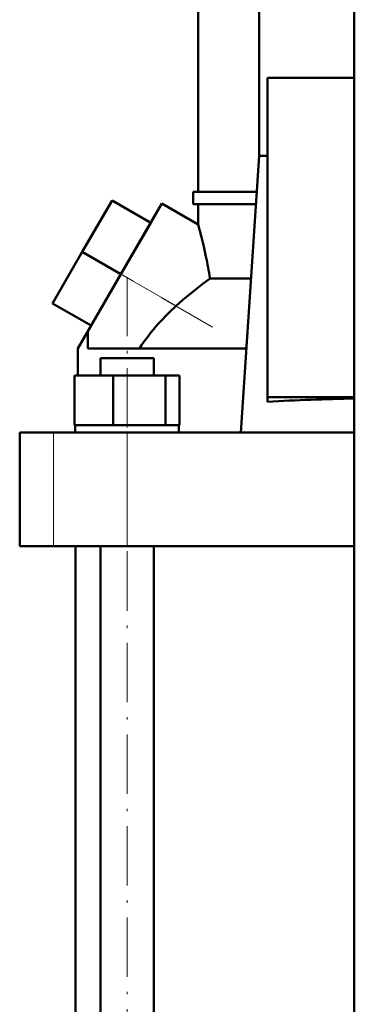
# Model space of a CAD drawing. Extents: x -1351 to 1763, y -1300 to 612.
# Tile 4 of 81: x -1148 to -1080, y -82 to 117. Entities that reach past the tile are written whole.
import ezdxf

# ---------------------------------------------------------------- set-up
doc = ezdxf.new("R2010")
doc.units = 0
doc.linetypes.add('DASHDOT', pattern=[18.5, 12, -3, 0.5, -3])

msp = doc.modelspace()

# ---------------------------------------------------------------- linework, layer by layer
at = {"color": 7, "lineweight": 50}
for p, q in [((-1080.13, -268.42), (-1080.13, 307.33)), ((-1111.63, 82.33), (-1111.63, 135.08)), ((-1099.32, 135.08), (-1099.32, 89.58)), ((-1080.13, 105.37), (-1097.63, 105.37)), ((-1097.63, 105.37), (-1097.63, 40.85)), ((-1099.32, 89.58), (-1103.01, 33.68)), ((-1099.32, 89.58), (-1097.63, 89.58)), ((-1112.63, 82.33), (-1099.8, 82.33)), ((-1112.63, 79.83), (-1112.63, 82.33)), ((-1129.01, 80.57), (-1135.01, 70.18)), ((-1121.21, 76.07), (-1129.01, 80.57)), ((-1118.96, 79.97), (-1127.21, 65.68)), ((-1111.63, 75.73), (-1118.96, 79.97)), ((-1099.96, 79.83), (-1112.63, 79.83)), ((-1111.63, 75.73), (-1111.63, 79.83)), ((-1121.21, 76.07), (-1127.21, 65.68)), ((-1135.01, 70.18), (-1141.01, 59.78)), ((-1127.21, 65.68), (-1135.01, 70.18)), ((-1133.96, 53.99), (-1127.21, 65.68)), ((-1109.24, 64.8), (-1100.96, 64.8)), ((-1133.21, 55.28), (-1141.01, 59.78)), ((-1135.88, 50.66), (-1133.96, 53.99)), ((-1133.86, 53.92), (-1133.96, 53.99)), ((-1133.86, 50.68), (-1133.86, 53.92)), ((-1135.88, 45.18), (-1135.88, 50.66)), ((-1101.89, 50.68), (-1133.86, 50.68)), ((-1131.35, 48.68), (-1129.77, 48.68)), ((-1131.35, 45.18), (-1131.35, 48.68)), ((-1129.77, 48.68), (-1120.59, 48.68)), ((-1120.59, 45.18), (-1120.59, 48.68)), ((-1136.56, 45.18), (-1128.81, 45.18)), ((-1136.56, 35.18), (-1136.56, 45.18)), ((-1128.81, 35.18), (-1128.81, 45.18)), ((-1128.81, 45.18), (-1118.21, 45.18)), ((-1118.21, 35.18), (-1118.21, 45.18)), ((-1118.21, 45.18), (-1115.37, 45.18)), ((-1115.37, 35.18), (-1115.37, 45.18)), ((-1097.63, 40.85), (-1080.13, 40.85)), ((-1097.63, 39.9), (-1097.63, 40.85)), ((-1136.56, 35.18), (-1135.76, 35.18)), ((-1136.42, 35.18), (-1136.27, 35.18)), ((-1136.42, 35.18), (-1136.42, 33.68)), ((-1135.76, 35.18), (-1129.61, 35.18)), ((-1129.61, 35.18), (-1128.81, 35.18)), ((-1128.81, 35.18), (-1127.71, 35.18)), ((-1127.71, 35.18), (-1125.97, 35.18)), ((-1125.97, 35.18), (-1119.3, 35.18)), ((-1119.3, 35.18), (-1118.21, 35.18)), ((-1118.21, 35.18), (-1117.92, 35.18)), ((-1117.92, 35.18), (-1115.52, 35.18)), ((-1115.52, 35.18), (-1115.37, 35.18)), ((-1115.52, 35.18), (-1115.52, 33.68)), ((-1147.63, 33.68), (-1140.84, 33.68)), ((-1147.63, 10.68), (-1147.63, 33.68)), ((-1140.84, 33.68), (-1125.97, 33.68)), ((-1125.97, 33.68), (-1080.13, 33.68)), ((-1140.84, 10.68), (-1147.63, 10.68)), ((-1125.97, 10.68), (-1140.84, 10.68)), ((-1136.38, -115.42), (-1136.38, 10.68)), ((-1131.35, -115.42), (-1131.35, 10.68)), ((-1080.13, 10.68), (-1125.97, 10.68)), ((-1120.59, -115.42), (-1120.59, 10.68))]:
    msp.add_line(p, q, dxfattribs=at)
at = {"color": 7, "linetype": 'DASHDOT', "lineweight": 18}
for p, q in [((-1108.71, 54.99), (-1135.65, 70.55)), ((-1125.97, -131.83), (-1125.97, 65.09))]:
    msp.add_line(p, q, dxfattribs=at)
at = {"color": 7, "lineweight": 18}
for p, q in [((-1127.21, 65.68), (-1116.08, 59.25)), ((-1140.84, 10.68), (-1140.84, 33.68)), ((-1125.97, 10.68), (-1125.97, 33.68))]:
    msp.add_line(p, q, dxfattribs=at)
at = {"color": 7, "lineweight": 50}
for points in [[(-1111.63, 75.73), (-1110.95, 73.13), (-1110.51, 71.29), (-1110.06, 69.24)], [(-1109.24, 64.8), (-1110.6, 63.8), (-1111.96, 62.74), (-1114.7, 60.47), (-1116.08, 59.25)]]:
    msp.add_lwpolyline(points, dxfattribs=at)
for centre, radius, start, end in [((-1194.88, 51.39), 86.69, 8.9037, 11.8878), ((-1086.05, 25.76), 44.98, 131.8857, 138.313), ((-1086.36, 26.03), 44.57, 138.3119, 146.4344), ((-1069.28, -502.09), 542.74, 91.1455, 92.9942)]:
    msp.add_arc(centre, radius, start, end, dxfattribs=at)

doc.saveas('drawing.dxf')
